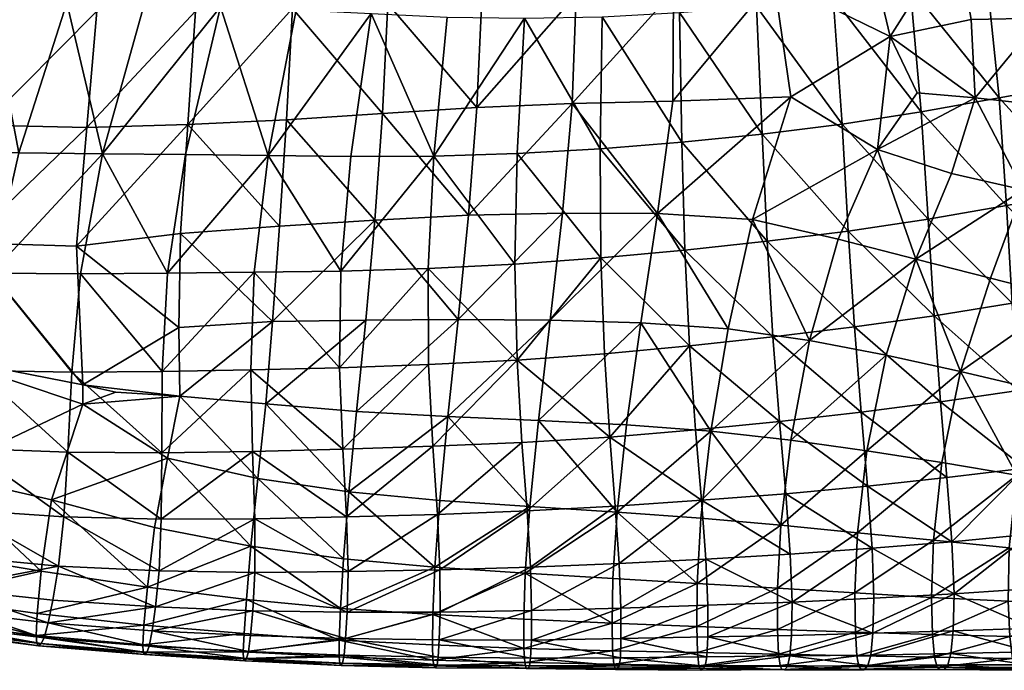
# Model space of a CAD drawing. Header units: inches. Extents: x -89.2 to 0, y -64 to 0.
# Tile 41 of 161: x -15.8 to -7.7, y -64 to -58.7. Entities that reach past the tile are written whole.
import ezdxf

# ---------------------------------------------------------------- set-up
doc = ezdxf.new("R2010")
doc.units = ezdxf.units.IN
doc.header["$MEASUREMENT"] = 0
doc.layers.add('AFUCH-3-STUP', color=5, linetype='Continuous')

msp = doc.modelspace()

# ---------------------------------------------------------------- meshes
at = {"layer": 'AFUCH-3-STUP'}
mesh = msp.add_polyface(dxfattribs=at)
corners = [(-14.5567, -60.7636, 13.7128), (-14.4081, -59.7866, 13.5438), (-13.7291, -59.7948, 13.5363), (-13.8448, -60.7553, 13.702), (-14.1201, -58.5719, 13.3545), (-13.4997, -58.5976, 13.3519), (-13.131, -60.7451, 13.691), (-14.601, -61.572, 13.8706), (-15.22, -59.5647, 17.1516), (-16.0697, -59.5441, 17.1381), (-16.2047, -60.5116, 17.0143), (-15.3053, -60.5401, 17.0325), (-15.2527, -61.6804, 16.8478), (-14.4635, -61.2102, 16.9419), (-14.4495, -60.4354, 17.0584), (-14.3889, -59.541, 17.1615), (-15.1389, -58.6077, 17.2389), (-15.9732, -58.5824, 17.2288), (-16.8344, -58.53, 17.1973), (-14.3256, -58.6077, 17.2456), (-13.637, -60.3752, 17.0717), (-13.5784, -59.5016, 17.1676), (-13.5275, -58.5867, 17.2461), (-13.4997, -57.6573, 17.3005), (-15.1026, -57.6515, 17.3009), (-13.6929, -61.1594, 16.958), (-15.09, -59.7806, 13.5518), (-14.7487, -58.5544, 13.3584), (-15.2722, -60.7676, 13.7248), (-16.0051, -60.7634, 13.7355), (-15.7799, -59.7737, 13.5598), (-15.3836, -58.5396, 13.3626), (-16.486, -59.7462, 13.5645), (-15.9368, -57.6226, 17.292), (-16.649, -58.4497, 13.3627), (-16.0196, -58.5144, 13.3655)]
mesh.append_faces([[corners[k] for k in face] for face in [(0, 1, 2), (2, 3, 0), (4, 5, 2), (2, 1, 4), (6, 3, 2), (7, 0, 3), (8, 9, 10), (10, 11, 8), (12, 11, 10), (13, 14, 11), (15, 8, 11), (11, 14, 15), (16, 17, 9), (9, 8, 16), (9, 17, 18), (19, 16, 8), (8, 15, 19), (20, 21, 15), (15, 14, 20), (22, 19, 15), (15, 21, 22), (19, 22, 23), (24, 16, 19), (25, 20, 14), (14, 13, 25), (26, 27, 4), (4, 1, 26), (0, 28, 26), (26, 1, 0), (29, 30, 26), (26, 28, 29), (31, 27, 26), (26, 30, 31), (32, 30, 29), (28, 0, 7), (18, 17, 33), (33, 17, 16), (34, 35, 32), (30, 32, 35), (35, 31, 30)]], dxfattribs={"vtx0": -1, "vtx1": -1, "vtx2": -1})
mesh = msp.add_polyface(dxfattribs=at)
corners = [(-12.8816, -58.6281, 13.3501), (-13.0497, -59.8022, 13.5287), (-13.7291, -59.7948, 13.5363), (-13.4997, -58.5976, 13.3519), (-13.131, -60.7451, 13.691), (-12.7888, -59.449, 17.1625), (-12.7439, -58.5469, 17.2342), (-13.5275, -58.5867, 17.2461), (-13.5784, -59.5016, 17.1676), (-12.7217, -57.6353, 17.295), (-12.2577, -58.6583, 13.3467), (-12.3666, -59.7998, 13.5173), (-11.622, -58.6652, 13.3426), (-11.6805, -59.7783, 13.5069), (-11.6996, -60.6881, 13.6584), (-12.4146, -60.7237, 13.6761), (-11.2283, -59.3684, 17.1395), (-11.3092, -60.2678, 17.0488), (-10.5266, -60.2717, 17.0282), (-10.4006, -59.3486, 17.1111), (-11.41, -61.1492, 16.9274), (-10.6655, -61.1707, 16.9041), (-12.8516, -60.3256, 17.0693), (-13.637, -60.3752, 17.0717), (-12.9269, -61.1481, 16.9492), (-12.1659, -61.1424, 16.9407), (-12.0804, -60.2856, 17.0634), (-12.0121, -59.3994, 17.1555), (-11.9706, -58.5034, 17.2214), (-11.1953, -58.4719, 17.1932), (-10.9986, -59.7396, 13.4978), (-10.9819, -58.6534, 13.3384), (-10.3275, -59.6858, 13.4805), (-10.9937, -60.6364, 13.6468), (-10.303, -60.5723, 13.6273), (-13.6929, -61.1594, 16.958), (-10.3973, -58.4423, 17.1667)]
mesh.append_faces([[corners[k] for k in face] for face in [(0, 1, 2), (2, 3, 0), (2, 1, 4), (5, 6, 7), (7, 8, 5), (7, 6, 9), (0, 10, 11), (11, 1, 0), (12, 13, 11), (11, 10, 12), (14, 15, 11), (11, 13, 14), (4, 1, 11), (11, 15, 4), (16, 17, 18), (18, 19, 16), (20, 21, 18), (18, 17, 20), (22, 5, 8), (8, 23, 22), (22, 24, 25), (25, 26, 22), (17, 26, 25), (25, 20, 17), (5, 22, 26), (26, 27, 5), (16, 27, 26), (26, 17, 16), (6, 5, 27), (27, 28, 6), (29, 28, 27), (27, 16, 29), (30, 13, 12), (12, 31, 30), (32, 30, 31), (33, 14, 13), (13, 30, 33), (34, 33, 30), (22, 23, 35), (36, 29, 16)]], dxfattribs={"vtx0": -1, "vtx1": -1, "vtx2": -1})
mesh = msp.add_polyface(dxfattribs=at)
corners = [(-7.5207, -60.0775, 16.9001), (-7.3685, -59.3803, 16.9057), (-7.9165, -59.3201, 16.9675), (-8.1099, -59.9419, 16.9548), (-7.3761, -58.6646, 16.9216), (-7.9484, -58.6761, 16.9875), (-6.8474, -58.6388, 16.8625), (-6.8043, -59.4009, 16.849), (-6.8947, -60.1817, 16.8506), (-6.2725, -58.5033, 16.7569), (-6.1653, -59.2888, 16.7392), (-6.0704, -60.2484, 16.7295), (-6.9373, -57.8684, 16.8794), (-8.0735, -57.9632, 17.0202), (-6.3734, -57.7463, 16.7733), (-8.4027, -60.6484, 16.9255), (-7.7901, -60.8033, 16.8948), (-7.167, -60.9632, 16.8384), (-6.5178, -61.1716, 16.7651), (-6.4423, -59.1102, 13.4969), (-6.559, -58.1175, 13.3571), (-5.8857, -58.0709, 13.4001), (-6.367, -59.9977, 13.6343), (-5.7731, -59.0443, 13.5312), (-6.9651, -60.9018, 13.7515), (-7.0173, -60.0933, 13.6119), (-6.3032, -60.8079, 13.7759), (-7.0824, -59.2065, 13.4746), (-7.6581, -60.2052, 13.6042), (-7.6103, -61.0097, 13.7416), (-8.4505, -58.4095, 13.3288), (-7.8223, -58.3096, 13.3309), (-7.7168, -59.3214, 13.4675), (-7.1963, -58.2051, 13.3402), (-8.303, -60.3172, 13.5977), (-8.3586, -59.4352, 13.4637), (-8.2539, -61.1119, 13.7464)]
mesh.append_faces([[corners[k] for k in face] for face in [(0, 1, 2), (2, 3, 0), (4, 5, 2), (2, 1, 4), (6, 4, 1), (1, 7, 6), (8, 7, 1), (1, 0, 8), (9, 6, 7), (7, 10, 9), (11, 10, 7), (7, 8, 11), (4, 6, 12), (13, 5, 4), (6, 9, 14), (0, 3, 15), (15, 16, 0), (0, 16, 17), (17, 8, 0), (11, 8, 17), (17, 18, 11), (19, 20, 21), (22, 19, 23), (24, 25, 22), (22, 26, 24), (27, 19, 22), (22, 25, 27), (28, 25, 24), (24, 29, 28), (30, 31, 32), (27, 32, 31), (31, 33, 27), (19, 27, 33), (33, 20, 19), (28, 34, 35), (35, 32, 28), (25, 28, 32), (32, 27, 25), (29, 36, 34), (34, 28, 29)]], dxfattribs={"vtx0": -1, "vtx1": -1, "vtx2": -1})
mesh = msp.add_polyface(dxfattribs=at)
corners = [(-8.615, -58.816, 17.0484), (-8.393, -59.2803, 17.0157), (-7.9165, -59.3201, 16.9675), (-7.9484, -58.6761, 16.9875), (-8.719, -59.7452, 17.0071), (-8.1099, -59.9419, 16.9548), (-9.0421, -60.483, 16.9634), (-8.4027, -60.6484, 16.9255), (-9.2766, -61.3151, 16.8663), (-9.4312, -59.3135, 17.0791), (-9.7455, -60.3199, 17.0008), (-8.0735, -57.9632, 17.0202), (-8.7827, -58.1155, 17.087), (-9.5715, -58.3488, 17.1378), (-10.4006, -59.3486, 17.1111), (-10.3973, -58.4423, 17.1667), (-9.9473, -61.221, 16.888), (-10.5266, -60.2717, 17.0282), (-10.9819, -58.6534, 13.3384), (-10.3454, -58.6191, 13.3338), (-10.3275, -59.6858, 13.4805), (-9.6657, -59.6196, 13.4692), (-9.7133, -58.5687, 13.3272), (-9.0092, -59.5368, 13.4618), (-9.0817, -58.4989, 13.3254), (-8.3586, -59.4352, 13.4637), (-8.4505, -58.4095, 13.3288), (-7.7168, -59.3214, 13.4675), (-10.9986, -59.7396, 13.4978), (-10.303, -60.5723, 13.6273), (-9.6254, -60.5003, 13.6146), (-8.9587, -60.4161, 13.6061), (-8.303, -60.3172, 13.5977), (-9.5779, -61.2865, 13.7655), (-8.9081, -61.205, 13.7526), (-8.2539, -61.1119, 13.7464), (-11.2283, -59.3684, 17.1395)]
mesh.append_faces([[corners[k] for k in face] for face in [(0, 1, 2), (2, 3, 0), (4, 5, 2), (2, 1, 4), (4, 6, 7), (7, 5, 4), (7, 6, 8), (0, 9, 4), (4, 1, 0), (10, 6, 4), (4, 9, 10), (11, 12, 0), (0, 3, 11), (13, 9, 0), (0, 12, 13), (14, 9, 13), (13, 15, 14), (16, 10, 17), (9, 14, 17), (17, 10, 9), (8, 6, 10), (18, 19, 20), (21, 20, 19), (19, 22, 21), (23, 21, 22), (22, 24, 23), (25, 23, 24), (24, 26, 25), (27, 25, 26), (28, 20, 29), (30, 29, 20), (20, 21, 30), (31, 30, 21), (21, 23, 31), (32, 31, 23), (23, 25, 32), (29, 30, 33), (30, 31, 34), (31, 32, 35), (36, 14, 15)]], dxfattribs={"vtx0": -1, "vtx1": -1, "vtx2": -1})
mesh = msp.add_polyface(dxfattribs=at)
corners = [(-9.2766, -61.3151, 16.8663), (-8.6483, -61.4372, 16.8456), (-8.4027, -60.6484, 16.9255), (-10.9202, -62.11, 13.9443), (-10.2137, -62.0499, 13.9286), (-10.1652, -62.6291, 14.0979), (-10.8746, -62.6793, 14.1099), (-9.5243, -61.9813, 13.9159), (-9.4735, -62.5767, 14.0741), (-9.436, -63.0725, 14.2348), (-10.8422, -63.1493, 14.2526), (-10.2631, -61.3607, 13.7786), (-10.9645, -61.425, 13.7959), (-10.0881, -62.0623, 16.7557), (-10.7826, -62.01, 16.773), (-10.8593, -62.7264, 16.6248), (-10.1699, -62.7777, 16.6083), (-10.6655, -61.1707, 16.9041), (-9.9473, -61.221, 16.888), (-9.5127, -62.8356, 16.5884), (-9.4311, -62.1363, 16.7385), (-10.5266, -60.2717, 17.0282), (-9.7455, -60.3199, 17.0008), (-10.9937, -60.6364, 13.6468), (-10.303, -60.5723, 13.6273), (-9.5779, -61.2865, 13.7655), (-8.9081, -61.205, 13.7526), (-9.6254, -60.5003, 13.6146), (-8.2539, -61.1119, 13.7464), (-8.9587, -60.4161, 13.6061), (-8.8535, -61.9058, 13.9046), (-8.2013, -61.8215, 13.9006), (-8.8014, -62.514, 14.0648), (-8.1483, -62.4439, 14.0593), (-8.7622, -63.0246, 14.2275), (-8.1062, -62.9726, 14.2207), (-8.8053, -62.2242, 16.7141), (-8.8816, -62.8972, 16.5704), (-8.1902, -62.3196, 16.6863), (-8.037, -61.5698, 16.8115)]
mesh.append_faces([[corners[k] for k in face] for face in [(0, 1, 2), (3, 4, 5), (5, 6, 3), (7, 8, 5), (5, 4, 7), (5, 8, 9), (10, 6, 5), (11, 4, 3), (3, 12, 11), (13, 14, 15), (15, 16, 13), (17, 14, 13), (13, 18, 17), (19, 20, 13), (13, 16, 19), (0, 18, 13), (13, 20, 0), (21, 17, 18), (22, 18, 0), (23, 24, 11), (25, 11, 24), (26, 25, 27), (28, 26, 29), (7, 4, 11), (11, 25, 7), (30, 7, 25), (25, 26, 30), (31, 30, 26), (26, 28, 31), (32, 8, 7), (7, 30, 32), (33, 32, 30), (8, 32, 34), (35, 34, 32), (36, 20, 19), (19, 37, 36), (38, 36, 37), (1, 0, 20), (20, 36, 1), (39, 1, 36)]], dxfattribs={"vtx0": -1, "vtx1": -1, "vtx2": -1})
mesh = msp.add_polyface(dxfattribs=at)
corners = [(-13.8448, -60.7553, 13.702), (-13.131, -60.7451, 13.691), (-13.1414, -61.5396, 13.8459), (-13.8709, -61.5582, 13.8588), (-13.1153, -62.209, 14.0032), (-13.8565, -62.2285, 14.0189), (-13.0847, -62.7671, 14.1566), (-11.6817, -61.4772, 13.8145), (-10.9645, -61.425, 13.7959), (-10.9202, -62.11, 13.9443), (-11.6421, -62.1551, 13.9636), (-11.5993, -62.7171, 14.1288), (-10.8746, -62.6793, 14.1099), (-12.3758, -62.1858, 13.9861), (-12.4102, -61.5133, 13.8303), (-12.4146, -60.7237, 13.6761), (-11.6996, -60.6881, 13.6584), (-10.9937, -60.6364, 13.6468), (-12.3378, -62.7468, 14.1411), (-11.5073, -61.9735, 16.7947), (-11.578, -62.681, 16.64), (-10.8593, -62.7264, 16.6248), (-10.7826, -62.01, 16.773), (-13.0666, -62.5617, 16.6717), (-13.0027, -61.8988, 16.8239), (-13.748, -61.8372, 16.8324), (-13.8137, -62.4509, 16.6957), (-12.9269, -61.1481, 16.9492), (-13.6929, -61.1594, 16.958), (-13.1107, -63.1111, 16.5113), (-12.2518, -61.9402, 16.8089), (-12.3185, -62.6318, 16.6528), (-12.1659, -61.1424, 16.9407), (-11.41, -61.1492, 16.9274), (-10.2631, -61.3607, 13.7786), (-10.6655, -61.1707, 16.9041), (-12.8516, -60.3256, 17.0693)]
mesh.append_faces([[corners[k] for k in face] for face in [(0, 1, 2), (3, 2, 4), (5, 4, 6), (7, 8, 9), (9, 10, 7), (11, 10, 9), (9, 12, 11), (13, 14, 7), (7, 10, 13), (15, 16, 7), (7, 14, 15), (17, 8, 7), (7, 16, 17), (18, 13, 10), (10, 11, 18), (2, 1, 15), (15, 14, 2), (4, 2, 14), (14, 13, 4), (6, 4, 13), (13, 18, 6), (19, 20, 21), (21, 22, 19), (23, 24, 25), (25, 26, 23), (27, 28, 25), (25, 24, 27), (29, 23, 26), (30, 24, 23), (23, 31, 30), (32, 27, 24), (24, 30, 32), (20, 19, 30), (30, 31, 20), (33, 32, 30), (30, 19, 33), (34, 8, 17), (35, 33, 19), (19, 22, 35), (28, 27, 36)]], dxfattribs={"vtx0": -1, "vtx1": -1, "vtx2": -1})
mesh = msp.add_polyface(dxfattribs=at)
corners = [(-13.8448, -60.7553, 13.702), (-13.8709, -61.5582, 13.8588), (-14.601, -61.572, 13.8706), (-13.1414, -61.5396, 13.8459), (-14.6045, -62.24, 14.0356), (-13.8565, -62.2285, 14.0189), (-13.1153, -62.209, 14.0032), (-14.6079, -62.7844, 14.1804), (-13.8385, -62.7825, 14.1702), (-13.0847, -62.7671, 14.1566), (-16.2047, -60.5116, 17.0143), (-16.4018, -61.4548, 16.8564), (-15.2527, -61.6804, 16.8478), (-15.3053, -60.5401, 17.0325), (-14.4635, -61.2102, 16.9419), (-13.6929, -61.1594, 16.958), (-14.4553, -61.7728, 16.8377), (-13.748, -61.8372, 16.8324), (-14.9808, -61.7396, 16.8385), (-15.2527, -61.8405, 16.8141), (-14.557, -62.2836, 16.7228), (-13.8137, -62.4509, 16.6957), (-15.3432, -61.5764, 13.881), (-16.1174, -61.5627, 13.8978), (-16.0051, -60.7634, 13.7355), (-15.2722, -60.7676, 13.7248), (-16.9513, -61.5, 13.9087), (-16.192, -62.2029, 14.06), (-15.3752, -62.2356, 14.049), (-15.4089, -62.7649, 14.1958), (-16.2642, -62.7086, 14.2045), (-15.51, -62.627, 16.6147), (-14.6623, -62.8537, 16.5738), (-13.8715, -63.0062, 16.5398), (-16.4525, -62.4091, 16.6363), (-15.5967, -63.2119, 16.4224), (-16.4018, -61.4548, 16.8564)]
mesh.append_faces([[corners[k] for k in face] for face in [(0, 1, 2), (3, 1, 0), (4, 2, 1), (1, 5, 4), (6, 5, 1), (7, 4, 5), (5, 8, 7), (9, 8, 5), (10, 11, 12), (13, 12, 14), (15, 14, 16), (16, 17, 15), (12, 18, 16), (16, 14, 12), (19, 20, 16), (16, 18, 19), (21, 17, 16), (16, 20, 21), (22, 23, 24), (24, 25, 22), (24, 23, 26), (2, 22, 25), (26, 23, 27), (28, 27, 23), (23, 22, 28), (4, 28, 22), (22, 2, 4), (29, 30, 27), (27, 28, 29), (7, 29, 28), (28, 4, 7), (31, 32, 20), (20, 19, 31), (33, 21, 20), (20, 32, 33), (19, 11, 34), (34, 31, 19), (35, 31, 34), (12, 36, 19), (19, 18, 12)]], dxfattribs={"vtx0": -1, "vtx1": -1, "vtx2": -1})
mesh = msp.add_polyface(dxfattribs=at)
corners = [(-8.037, -61.5698, 16.8115), (-7.7901, -60.8033, 16.8948), (-8.4027, -60.6484, 16.9255), (-8.6483, -61.4372, 16.8456), (-7.4206, -61.7172, 16.7732), (-7.167, -60.9632, 16.8384), (-6.7956, -61.8949, 16.7218), (-6.5178, -61.1716, 16.7651), (-6.3228, -62.6782, 16.5866), (-6.9489, -62.5413, 16.6277), (-7.0121, -63.0874, 16.5085), (-7.5715, -62.4238, 16.6601), (-8.1902, -62.3196, 16.6863), (-8.2588, -62.9585, 16.5525), (-7.6348, -63.0214, 16.5297), (-6.1705, -62.116, 16.6612), (-5.9008, -61.5047, 16.6834), (-7.5605, -61.7283, 13.9031), (-7.6103, -61.0097, 13.7416), (-6.9651, -60.9018, 13.7515), (-6.9152, -61.6313, 13.9069), (-6.2493, -61.5434, 13.9272), (-6.3032, -60.8079, 13.7759), (-6.2061, -62.204, 14.0824), (-6.8651, -62.2833, 14.0547), (-7.5076, -62.3654, 14.055), (-8.1062, -62.9726, 14.2207), (-8.1483, -62.4439, 14.0593), (-7.4626, -62.9095, 14.2203), (-8.2013, -61.8215, 13.9006), (-6.8219, -62.8463, 14.2181), (-6.1727, -62.7876, 14.2278), (-8.2539, -61.1119, 13.7464), (-8.8535, -61.9058, 13.9046), (-8.8014, -62.514, 14.0648), (-8.8816, -62.8972, 16.5704), (-8.8053, -62.2242, 16.7141)]
mesh.append_faces([[corners[k] for k in face] for face in [(0, 1, 2), (2, 3, 0), (0, 4, 5), (5, 1, 0), (6, 7, 5), (5, 4, 6), (8, 9, 10), (10, 9, 11), (0, 12, 11), (11, 4, 0), (13, 14, 11), (11, 12, 13), (6, 4, 11), (11, 9, 6), (15, 6, 9), (9, 8, 15), (16, 7, 6), (6, 15, 16), (17, 18, 19), (19, 20, 17), (21, 20, 19), (19, 22, 21), (23, 24, 20), (20, 21, 23), (25, 17, 20), (20, 24, 25), (26, 27, 25), (25, 28, 26), (29, 17, 25), (25, 27, 29), (30, 28, 25), (25, 24, 30), (31, 30, 24), (24, 23, 31), (17, 29, 32), (32, 18, 17), (33, 29, 27), (34, 27, 26), (35, 13, 12), (36, 12, 0)]], dxfattribs={"vtx0": -1, "vtx1": -1, "vtx2": -1})
mesh = msp.add_polyface(dxfattribs=at)
corners = [(-15.4519, -63.1704, 14.3427), (-16.3376, -63.0863, 14.3495), (-16.2642, -62.7086, 14.2045), (-15.4089, -62.7649, 14.1958), (-14.625, -63.2106, 14.3318), (-14.6549, -63.5069, 14.4814), (-15.4995, -63.45, 14.4875), (-16.4041, -63.3517, 14.4903), (-15.5389, -63.6375, 14.6478), (-16.4546, -63.5312, 14.6526), (-15.5695, -63.7611, 14.8471), (-16.493, -63.6496, 14.8561), (-14.7064, -63.8295, 14.8392), (-14.6834, -63.7027, 14.6425), (-15.5946, -63.8086, 15.1171), (-16.5219, -63.6906, 15.1293), (-14.7266, -63.8812, 15.1046), (-15.616, -63.8259, 15.4265), (-16.5451, -63.7048, 15.4392), (-16.56, -63.4299, 16.235), (-16.5662, -63.6175, 16.0123), (-15.6364, -63.7412, 16.0044), (-15.6289, -63.5616, 16.2284), (-16.5593, -63.683, 15.7439), (-15.6301, -63.8047, 15.7334), (-14.7565, -63.8796, 15.7199), (-14.7596, -63.8193, 15.9904), (-14.7499, -63.6562, 16.213), (-15.5967, -63.2119, 16.4224), (-16.5289, -63.057, 16.4318), (-14.7448, -63.8993, 15.4112), (-16.4525, -62.4091, 16.6363), (-14.7218, -63.345, 16.4025), (-14.6623, -62.8537, 16.5738), (-15.51, -62.627, 16.6147)]
mesh.append_faces([[corners[k] for k in face] for face in [(0, 1, 2), (2, 3, 0), (4, 0, 3), (7, 1, 0), (14, 15, 11), (16, 14, 10), (17, 18, 15), (15, 14, 17), (23, 24, 21), (21, 24, 25), (17, 14, 16), (16, 30, 17), (24, 17, 30), (30, 25, 24), (23, 18, 17), (17, 24, 23), (32, 33, 34)]], dxfattribs={"vtx0": -1, "vtx1": -1, "vtx2": -1})
mesh.append_faces([[corners[k] for k in face] for face in [(0, 6, 7), (8, 6, 5), (19, 20, 21), (21, 22, 19), (25, 26, 21), (31, 29, 28), (34, 28, 32)]], dxfattribs={"vtx0": -1, "vtx2": -1})
mesh.append_faces([[corners[k] for k in face] for face in [(5, 6, 0), (8, 9, 7), (7, 6, 8), (10, 11, 9), (9, 8, 10), (12, 10, 8), (8, 13, 12), (11, 10, 14), (10, 12, 16), (21, 20, 23), (27, 22, 21), (21, 26, 27), (28, 29, 19), (19, 22, 28), (32, 28, 22), (22, 27, 32)]], dxfattribs={"vtx1": -1, "vtx2": -1})
mesh = msp.add_polyface(dxfattribs=at)
corners = [(-14.625, -63.2106, 14.3318), (-14.6079, -62.7844, 14.1804), (-13.8385, -62.7825, 14.1702), (-13.8378, -63.2233, 14.3175), (-13.072, -63.2151, 14.3043), (-13.0789, -63.5498, 14.456), (-13.8543, -63.5381, 14.47), (-14.6549, -63.5069, 14.4814), (-13.092, -63.7656, 14.6225), (-13.874, -63.7422, 14.6341), (-14.6834, -63.7027, 14.6425), (-13.908, -63.4459, 16.3776), (-13.9271, -63.7267, 16.1984), (-13.1452, -63.7798, 16.1855), (-13.9343, -63.8759, 15.9769), (-13.1463, -63.9172, 15.9629), (-13.8715, -63.0062, 16.5398), (-13.1349, -63.5193, 16.3582), (-15.4089, -62.7649, 14.1958), (-15.4519, -63.1704, 14.3427), (-15.5389, -63.6375, 14.6478), (-13.8137, -62.4509, 16.6957), (-13.1107, -63.1111, 16.5113), (-13.8907, -63.8742, 14.8292), (-14.7064, -63.8295, 14.8392), (-13.9065, -63.9315, 15.0913), (-14.7266, -63.8812, 15.1046), (-13.9216, -63.9505, 15.3969), (-14.7448, -63.8993, 15.4112), (-13.9316, -63.9331, 15.7064), (-14.7565, -63.8796, 15.7199), (-14.7596, -63.8193, 15.9904), (-13.1403, -63.9716, 15.6911), (-13.1043, -63.9044, 14.8166), (-13.1167, -63.968, 15.0764), (-13.1297, -63.9871, 15.3811), (-14.7499, -63.6562, 16.213), (-14.7218, -63.345, 16.4025), (-14.6623, -62.8537, 16.5738)]
mesh.append_faces([[corners[k] for k in face] for face in [(0, 1, 2), (2, 3, 0), (4, 3, 2), (7, 0, 3), (18, 1, 0), (19, 0, 7), (21, 16, 22), (25, 26, 24), (27, 28, 26), (26, 25, 27), (29, 30, 28), (28, 27, 29), (30, 29, 14), (29, 32, 15), (27, 25, 34), (29, 27, 35), (35, 32, 29), (16, 38, 37)]], dxfattribs={"vtx0": -1, "vtx1": -1, "vtx2": -1})
mesh.append_faces([[corners[k] for k in face] for face in [(3, 6, 7), (10, 7, 6), (6, 9, 10), (11, 12, 13), (16, 11, 17), (7, 10, 20), (23, 9, 8), (25, 23, 33)]], dxfattribs={"vtx0": -1, "vtx2": -1})
mesh.append_faces([[corners[k] for k in face] for face in [(5, 6, 3), (8, 9, 6), (14, 15, 13), (13, 12, 14), (23, 24, 10), (10, 9, 23), (24, 23, 25), (14, 31, 30), (15, 14, 29), (12, 36, 31), (31, 14, 12), (11, 37, 36), (36, 12, 11), (37, 11, 16)]], dxfattribs={"vtx1": -1, "vtx2": -1})
mesh = msp.add_polyface(dxfattribs=at)
corners = [(-7.6348, -63.0214, 16.5297), (-7.6445, -63.4599, 16.3867), (-7.021, -63.4939, 16.3785), (-7.6308, -63.7496, 16.2414), (-7.5715, -62.4238, 16.6601), (-7.0121, -63.0874, 16.5085), (-8.0889, -63.3985, 14.3735), (-8.1062, -62.9726, 14.2207), (-7.4626, -62.9095, 14.2203), (-7.4401, -63.3555, 14.3647), (-7.4426, -63.6802, 14.5221), (-8.0959, -63.7047, 14.5301), (-8.7559, -63.7231, 14.5387), (-8.7622, -63.0246, 14.2275), (-7.459, -63.8769, 14.6992), (-8.1145, -63.89, 14.7114), (-8.7744, -63.9027, 14.7234), (-8.8269, -64.0244, 15.2439), (-8.1708, -64.0208, 15.2193), (-8.2019, -64.0223, 15.5238), (-8.1398, -63.9833, 14.9417), (-8.8531, -64.0188, 15.5479), (-8.2277, -64.0015, 15.8183), (-8.873, -63.9974, 15.8393), (-8.2486, -63.9193, 16.071), (-8.8884, -63.9084, 16.0866), (-8.2654, -63.7336, 16.2539), (-8.9003, -63.7153, 16.2679), (-8.2742, -63.4283, 16.4089), (-8.9037, -63.3922, 16.4228), (-8.2588, -62.9585, 16.5525), (-7.4834, -63.9818, 14.9228), (-8.7986, -63.988, 14.9623), (-7.5161, -64.0175, 15.1966), (-7.5516, -64.0261, 15.4996), (-6.9179, -64.028, 15.4801), (-7.5836, -64.0049, 15.7953), (-6.9548, -64.0089, 15.776), (-7.6093, -63.93, 16.0569), (-6.983, -63.9358, 16.0444), (-7.0062, -63.761, 16.2268)]
mesh.append_faces([[corners[k] for k in face] for face in [(0, 1, 2), (2, 1, 3), (4, 0, 5), (6, 7, 8), (8, 9, 6), (6, 9, 10), (13, 7, 6), (17, 18, 19), (20, 18, 17), (21, 19, 22), (29, 28, 30), (33, 18, 20), (34, 19, 18), (18, 33, 34), (35, 34, 33), (19, 34, 36), (1, 28, 26), (0, 30, 28), (28, 1, 0)]], dxfattribs={"vtx0": -1, "vtx1": -1, "vtx2": -1})
mesh.append_faces([[corners[k] for k in face] for face in [(6, 11, 12), (11, 15, 16), (15, 20, 32)]], dxfattribs={"vtx0": -1, "vtx2": -1})
mesh.append_faces([[corners[k] for k in face] for face in [(10, 11, 6), (14, 15, 11), (11, 10, 14), (23, 22, 24), (25, 24, 26), (27, 26, 28), (31, 20, 15), (15, 14, 31), (20, 31, 33), (36, 22, 19), (37, 36, 34), (38, 24, 22), (22, 36, 38), (39, 38, 36), (3, 26, 24), (24, 38, 3), (40, 3, 38), (26, 3, 1)]], dxfattribs={"vtx1": -1, "vtx2": -1})
mesh = msp.add_polyface(dxfattribs=at)
corners = [(-13.8385, -62.7825, 14.1702), (-13.0847, -62.7671, 14.1566), (-13.072, -63.2151, 14.3043), (-13.8378, -63.2233, 14.3175), (-13.0789, -63.5498, 14.456), (-13.8543, -63.5381, 14.47), (-13.092, -63.7656, 14.6225), (-12.3166, -63.2013, 14.289), (-12.3378, -62.7468, 14.1411), (-11.5993, -62.7171, 14.1288), (-12.3149, -63.5486, 14.4419), (-12.3222, -63.777, 14.608), (-13.1452, -63.7798, 16.1855), (-13.1349, -63.5193, 16.3582), (-13.908, -63.4459, 16.3776), (-12.3747, -63.9451, 15.9455), (-12.3789, -63.8187, 16.1693), (-13.1463, -63.9172, 15.9629), (-12.3748, -63.5704, 16.3413), (-13.1107, -63.1111, 16.5113), (-13.8715, -63.0062, 16.5398), (-12.3577, -63.1802, 16.4943), (-11.6143, -63.2293, 16.4836), (-11.6261, -63.8497, 16.1518), (-13.0666, -62.5617, 16.6717), (-12.3185, -62.6318, 16.6528), (-11.578, -62.681, 16.64), (-12.365, -63.9911, 15.672), (-12.353, -64.008, 15.3631), (-11.5919, -64.011, 15.3444), (-12.3405, -63.9834, 15.06), (-13.1403, -63.9716, 15.6911), (-13.1297, -63.9871, 15.3811), (-11.6185, -63.9638, 15.9232), (-12.3308, -63.92, 14.8027), (-13.1043, -63.9044, 14.8166), (-13.8907, -63.8742, 14.8292), (-13.1167, -63.968, 15.0764), (-13.9065, -63.9315, 15.0913), (-13.9216, -63.9505, 15.3969)]
mesh.append_faces([[corners[k] for k in face] for face in [(0, 1, 2), (3, 2, 4), (7, 8, 9), (2, 1, 8), (8, 7, 2), (4, 2, 7), (13, 19, 20), (21, 19, 13), (22, 21, 18), (24, 19, 21), (21, 25, 24), (26, 25, 21), (27, 28, 29), (29, 28, 30), (17, 31, 27), (32, 28, 27), (27, 31, 32), (35, 37, 38), (30, 37, 35), (37, 32, 39), (28, 32, 37), (37, 30, 28)]], dxfattribs={"vtx0": -1, "vtx1": -1, "vtx2": -1})
mesh.append_faces([[corners[k] for k in face] for face in [(7, 10, 4), (6, 4, 10), (10, 11, 6), (12, 13, 14), (15, 16, 12), (12, 17, 15), (18, 16, 23), (27, 15, 17), (6, 35, 36)]], dxfattribs={"vtx0": -1, "vtx2": -1})
mesh.append_faces([[corners[k] for k in face] for face in [(5, 4, 6), (18, 13, 12), (12, 16, 18), (13, 18, 21), (33, 15, 27), (23, 16, 15), (34, 35, 6), (6, 11, 34), (35, 34, 30)]], dxfattribs={"vtx1": -1, "vtx2": -1})
mesh = msp.add_polyface(dxfattribs=at)
corners = [(-9.421, -63.4677, 14.3856), (-9.4254, -63.7409, 14.548), (-10.1147, -63.7521, 14.5679), (-10.1298, -63.1135, 14.2437), (-9.436, -63.0725, 14.2348), (-8.7622, -63.0246, 14.2275), (-8.7477, -63.4341, 14.3772), (-8.7559, -63.7231, 14.5387), (-8.0889, -63.3985, 14.3735), (-8.7744, -63.9027, 14.7234), (-8.0959, -63.7047, 14.5301), (-9.4735, -62.5767, 14.0741), (-9.4385, -63.9083, 14.7416), (-9.4573, -63.9961, 14.9833), (-10.1342, -63.9938, 15.0062), (-8.7986, -63.988, 14.9623), (-9.4821, -64.0243, 15.2715), (-8.8269, -64.0244, 15.2439), (-10.1529, -64.0112, 15.2994), (-9.5041, -64.0206, 15.5739), (-8.8531, -64.0188, 15.5479), (-8.2019, -64.0223, 15.5238), (-8.1398, -63.9833, 14.9417), (-8.873, -63.9974, 15.8393), (-9.52, -63.9898, 15.8593), (-8.2277, -64.0015, 15.8183), (-8.8884, -63.9084, 16.0866), (-9.5319, -63.8963, 16.1027), (-8.2486, -63.9193, 16.071), (-8.9003, -63.7153, 16.2679), (-9.5407, -63.6932, 16.2844), (-8.2654, -63.7336, 16.2539), (-8.9037, -63.3922, 16.4228), (-9.5404, -63.3532, 16.4376), (-8.2742, -63.4283, 16.4089), (-8.8816, -62.8972, 16.5704), (-9.5127, -62.8356, 16.5884), (-8.2588, -62.9585, 16.5525), (-8.1145, -63.89, 14.7114)]
mesh.append_faces([[corners[k] for k in face] for face in [(3, 4, 0), (0, 4, 5), (5, 4, 11), (17, 16, 13), (18, 16, 19), (20, 19, 16), (16, 17, 20), (21, 20, 17), (19, 20, 23), (32, 33, 30), (34, 32, 29), (35, 36, 33), (33, 32, 35), (37, 35, 32)]], dxfattribs={"vtx0": -1, "vtx1": -1, "vtx2": -1})
mesh.append_faces([[corners[k] for k in face] for face in [(0, 1, 2), (5, 6, 0), (7, 6, 8), (9, 7, 10), (12, 13, 14), (7, 9, 12), (12, 1, 7), (17, 15, 22), (15, 9, 38)]], dxfattribs={"vtx0": -1, "vtx2": -1})
mesh.append_faces([[corners[k] for k in face] for face in [(7, 1, 0), (0, 6, 7), (8, 6, 5), (2, 1, 12), (15, 13, 12), (12, 9, 15), (14, 13, 16), (13, 15, 17), (23, 24, 19), (25, 23, 20), (26, 27, 24), (24, 23, 26), (28, 26, 23), (29, 30, 27), (27, 26, 29), (31, 29, 26), (30, 29, 32)]], dxfattribs={"vtx1": -1, "vtx2": -1})
mesh = msp.add_polyface(dxfattribs=at)
corners = [(-10.1147, -63.7521, 14.5679), (-10.1142, -63.4937, 14.3999), (-9.421, -63.4677, 14.3856), (-10.1298, -63.1135, 14.2437), (-9.436, -63.0725, 14.2348), (-10.1652, -62.6291, 14.0979), (-10.8422, -63.1493, 14.2526), (-10.8282, -63.5163, 14.4117), (-10.8279, -63.7664, 14.5795), (-10.2016, -63.3135, 16.4558), (-10.1699, -62.7777, 16.6083), (-10.8593, -62.7264, 16.6248), (-10.8936, -63.2719, 16.4699), (-10.1342, -63.9938, 15.0062), (-10.1219, -63.9161, 14.7585), (-9.4385, -63.9083, 14.7416), (-9.4821, -64.0243, 15.2715), (-10.1529, -64.0112, 15.2994), (-10.8572, -64.0099, 15.3237), (-10.8421, -63.9917, 15.026), (-10.8327, -63.9263, 14.7712), (-10.1722, -64.0255, 15.6038), (-10.8734, -64.0209, 15.6285), (-9.5041, -64.0206, 15.5739), (-10.187, -63.9917, 15.8855), (-10.8871, -63.9777, 15.9043), (-9.52, -63.9898, 15.8593), (-10.1981, -63.8812, 16.1153), (-10.897, -63.8668, 16.1321), (-9.5319, -63.8963, 16.1027), (-10.2052, -63.6671, 16.2969), (-10.9012, -63.641, 16.314), (-9.5407, -63.6932, 16.2844), (-9.5404, -63.3532, 16.4376), (-9.5127, -62.8356, 16.5884)]
mesh.append_faces([[corners[k] for k in face] for face in [(4, 3, 5), (5, 3, 6), (7, 6, 3), (9, 10, 11), (11, 12, 9), (16, 17, 13), (18, 19, 13), (13, 17, 18), (13, 19, 20), (21, 22, 18), (18, 17, 21), (23, 21, 17), (22, 21, 24), (21, 23, 26), (9, 12, 31), (33, 9, 30), (34, 10, 9), (9, 33, 34)]], dxfattribs={"vtx0": -1, "vtx1": -1, "vtx2": -1})
mesh.append_faces([[corners[k] for k in face] for face in [(0, 1, 2), (3, 1, 7), (8, 7, 1), (1, 0, 8), (13, 14, 15)]], dxfattribs={"vtx0": -1, "vtx2": -1})
mesh.append_faces([[corners[k] for k in face] for face in [(2, 1, 3), (15, 14, 0), (20, 14, 13), (24, 25, 22), (26, 24, 21), (27, 28, 25), (25, 24, 27), (29, 27, 24), (24, 26, 29), (30, 31, 28), (28, 27, 30), (32, 30, 27), (27, 29, 32), (31, 30, 9), (30, 32, 33), (14, 20, 8), (8, 0, 14)]], dxfattribs={"vtx1": -1, "vtx2": -1})
mesh = msp.add_polyface(dxfattribs=at)
corners = [(-11.5717, -63.1804, 14.2711), (-11.5993, -62.7171, 14.1288), (-10.8746, -62.6793, 14.1099), (-10.8422, -63.1493, 14.2526), (-11.5624, -63.5356, 14.4286), (-10.8282, -63.5163, 14.4117), (-11.5649, -63.7795, 14.5911), (-10.8279, -63.7664, 14.5795), (-12.3166, -63.2013, 14.289), (-12.3149, -63.5486, 14.4419), (-12.3222, -63.777, 14.608), (-12.3748, -63.5704, 16.3413), (-11.6263, -63.6085, 16.328), (-11.6143, -63.2293, 16.4836), (-11.6261, -63.8497, 16.1518), (-12.3577, -63.1802, 16.4943), (-11.578, -62.681, 16.64), (-10.8593, -62.7264, 16.6248), (-10.8936, -63.2719, 16.4699), (-10.9012, -63.641, 16.314), (-11.5919, -64.011, 15.3444), (-11.6064, -64.0129, 15.6501), (-12.365, -63.9911, 15.672), (-12.3405, -63.9834, 15.06), (-11.579, -63.9901, 15.0432), (-10.8421, -63.9917, 15.026), (-10.8572, -64.0099, 15.3237), (-10.8734, -64.0209, 15.6285), (-11.6185, -63.9638, 15.9232), (-10.8871, -63.9777, 15.9043), (-12.3747, -63.9451, 15.9455), (-10.897, -63.8668, 16.1321), (-11.5708, -63.9285, 14.7856), (-12.3308, -63.92, 14.8027), (-10.8327, -63.9263, 14.7712)]
mesh.append_faces([[corners[k] for k in face] for face in [(0, 1, 2), (2, 3, 0), (4, 0, 3), (1, 0, 8), (9, 8, 0), (15, 13, 16), (17, 16, 13), (13, 18, 17), (19, 18, 13), (20, 21, 22), (23, 24, 20), (25, 26, 20), (20, 24, 25), (27, 21, 20), (20, 26, 27), (22, 21, 28), (21, 27, 29), (24, 23, 33), (25, 24, 32)]], dxfattribs={"vtx0": -1, "vtx1": -1, "vtx2": -1})
mesh.append_faces([[corners[k] for k in face] for face in [(3, 5, 4), (6, 4, 5), (5, 7, 6), (0, 4, 9), (10, 9, 4), (4, 6, 10), (14, 12, 11), (13, 12, 19)]], dxfattribs={"vtx0": -1, "vtx2": -1})
mesh.append_faces([[corners[k] for k in face] for face in [(11, 12, 13), (29, 28, 21), (30, 28, 14), (31, 14, 28), (28, 29, 31), (19, 12, 14), (14, 31, 19), (32, 33, 10), (10, 6, 32), (34, 32, 6), (6, 7, 34), (33, 32, 24), (32, 34, 25)]], dxfattribs={"vtx1": -1, "vtx2": -1})

doc.saveas('drawing.dxf')
